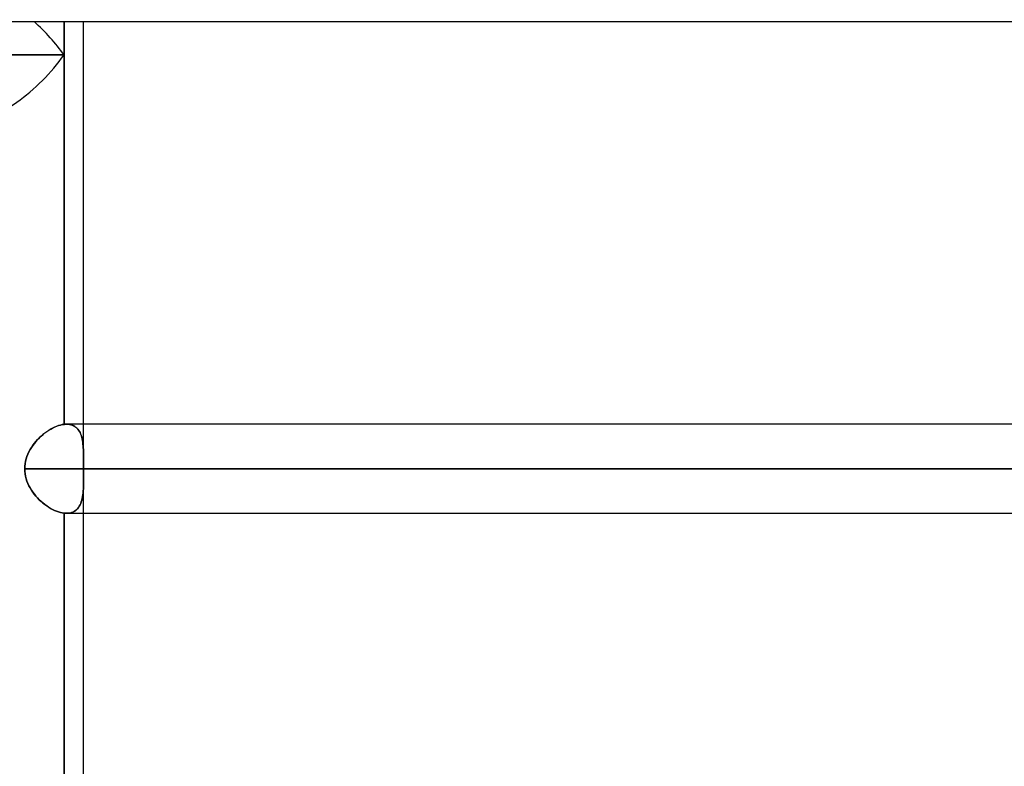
# Model space of a CAD drawing. Header units: millimetres. Extents: x -215 to 215, y -97 to 81.
# Tile 24 of 85: x -116 to -99, y -13 to 0. Entities that reach past the tile are written whole.
import ezdxf

# ---------------------------------------------------------------- set-up
doc = ezdxf.new("R2010")
doc.units = ezdxf.units.MM
doc.layers.add('MAIN-1', color=7, linetype='Continuous')
doc.layers.add('MAIN-2', color=7, linetype='Continuous')

msp = doc.modelspace()

# ---------------------------------------------------------------- linework, layer by layer
at = {"layer": 'MAIN-1'}
for p, q in [((-195, 0), (195, 0)), ((-115.382, -0.572), (-115.382, 0)), ((-115.047, -6.894), (-115.047, 0)), ((-121.313, -0.572), (-115.382, -0.572)), ((-115.382, -6.896), (-115.382, -0.572)), ((-115.445, -6.908), (-115.478, -6.918)), ((-115.413, -6.901), (-115.445, -6.908)), ((-115.382, -6.896), (-115.413, -6.901)), ((-115.376, -6.896), (-115.382, -6.896)), ((-115.37, -6.895), (-115.376, -6.896)), ((-115.364, -6.895), (-115.37, -6.895)), ((-115.357, -6.894), (-115.364, -6.895)), ((-115.351, -6.894), (-115.357, -6.894)), ((-115.345, -6.894), (-115.351, -6.894)), ((-115.339, -6.894), (-115.345, -6.894)), ((115.339, -6.894), (-115.339, -6.894)), ((-115.743, -7.07), (-115.775, -7.097)), ((-115.711, -7.045), (-115.743, -7.07)), ((-115.678, -7.021), (-115.711, -7.045)), ((-115.645, -6.999), (-115.678, -7.021)), ((-115.612, -6.978), (-115.645, -6.999)), ((-115.578, -6.96), (-115.612, -6.978)), ((-115.544, -6.944), (-115.578, -6.96)), ((-115.511, -6.93), (-115.544, -6.944)), ((-115.478, -6.918), (-115.511, -6.93)), ((-115.89, -7.221), (-115.916, -7.255)), ((-115.863, -7.188), (-115.89, -7.221)), ((-115.835, -7.156), (-115.863, -7.188)), ((-115.805, -7.126), (-115.835, -7.156)), ((-115.775, -7.097), (-115.805, -7.126)), ((-116.001, -7.405), (-116.017, -7.445)), ((-115.983, -7.366), (-116.001, -7.405)), ((-115.963, -7.328), (-115.983, -7.366)), ((-115.94, -7.291), (-115.963, -7.328)), ((-115.916, -7.255), (-115.94, -7.291)), ((-116.049, -7.57), (-116.053, -7.613)), ((-116.041, -7.528), (-116.049, -7.57)), ((-116.03, -7.486), (-116.041, -7.528)), ((-116.017, -7.445), (-116.03, -7.486)), ((-116.053, -7.613), (-116.055, -7.656)), ((-116.055, -7.656), (116.055, -7.656)), ((-116.055, -7.656), (-116.053, -7.699)), ((-116.053, -7.699), (-116.049, -7.742)), ((-116.049, -7.742), (-116.041, -7.784)), ((-116.041, -7.784), (-116.031, -7.826)), ((-116.031, -7.826), (-116.017, -7.867)), ((-116.017, -7.867), (-116.001, -7.907)), ((-116.001, -7.907), (-115.983, -7.947)), ((-115.983, -7.947), (-115.963, -7.985)), ((-115.963, -7.985), (-115.94, -8.022)), ((-115.94, -8.022), (-115.916, -8.057)), ((-115.916, -8.057), (-115.89, -8.092)), ((-115.89, -8.092), (-115.863, -8.125)), ((-115.863, -8.125), (-115.835, -8.156)), ((-115.835, -8.156), (-115.805, -8.187)), ((-115.805, -8.187), (-115.774, -8.216)), ((-115.774, -8.216), (-115.743, -8.243)), ((-115.743, -8.243), (-115.711, -8.268)), ((-115.711, -8.268), (-115.678, -8.292)), ((-115.678, -8.292), (-115.645, -8.314)), ((-115.645, -8.314), (-115.611, -8.335)), ((-115.611, -8.335), (-115.577, -8.353)), ((-115.577, -8.353), (-115.544, -8.369)), ((-115.544, -8.369), (-115.51, -8.383)), ((-115.51, -8.383), (-115.477, -8.395)), ((-115.477, -8.395), (-115.445, -8.404)), ((-115.445, -8.404), (-115.413, -8.411)), ((-115.413, -8.411), (-115.382, -8.416)), ((-115.382, -8.416), (-115.375, -8.417)), ((-115.382, -15.696), (-115.382, -8.416)), ((-115.375, -8.417), (-115.368, -8.418)), ((-115.368, -8.418), (-115.36, -8.418)), ((-115.36, -8.418), (-115.353, -8.418)), ((-115.353, -8.418), (-115.346, -8.419)), ((-115.346, -8.419), (-115.339, -8.419)), ((-115.339, -8.419), (115.339, -8.419)), ((-115.047, -15.694), (-115.047, -8.419))]:
    msp.add_line(p, q, dxfattribs=at)
for major_axis, start_param, end_param in [((1.057, -1.057), 1.178097, 1.701696), ((1.057, 1.057), -2.748894, -1.178097)]:
    msp.add_ellipse((-116.191, -0.572), major_axis=major_axis, ratio=0.414214, start_param=start_param, end_param=end_param, dxfattribs=at)
at = {"layer": 'MAIN-2'}
for p, q in [((-115.382, 0), (-115.382, -0.572)), ((-115.382, -0.572), (-121.313, -0.572)), ((-115.382, -0.572), (-115.382, -6.896)), ((-115.477, -6.918), (-115.444, -6.908)), ((-115.444, -6.908), (-115.413, -6.901)), ((-115.413, -6.901), (-115.382, -6.896)), ((-115.382, -6.896), (-115.376, -6.896)), ((-115.376, -6.896), (-115.37, -6.895)), ((-115.37, -6.895), (-115.364, -6.895)), ((-115.364, -6.895), (-115.357, -6.894)), ((-115.357, -6.894), (-115.351, -6.894)), ((-115.351, -6.894), (-115.345, -6.894)), ((-115.345, -6.894), (-115.339, -6.894)), ((-115.339, -6.894), (-115.313, -6.895)), ((-115.312, -6.895), (-115.339, -6.894)), ((-115.313, -6.895), (-115.287, -6.898)), ((-115.286, -6.898), (-115.312, -6.895)), ((-115.287, -6.898), (-115.263, -6.903)), ((-115.262, -6.904), (-115.286, -6.898)), ((-115.263, -6.903), (-115.24, -6.911)), ((-115.239, -6.911), (-115.262, -6.904)), ((-115.047, -7.549), (-115.047, -6.894)), ((-115.773, -7.096), (-115.742, -7.069)), ((-115.742, -7.069), (-115.71, -7.043)), ((-115.71, -7.043), (-115.677, -7.02)), ((-115.677, -7.02), (-115.644, -6.998)), ((-115.644, -6.998), (-115.61, -6.978)), ((-115.61, -6.978), (-115.577, -6.959)), ((-115.577, -6.959), (-115.543, -6.943)), ((-115.543, -6.943), (-115.51, -6.929)), ((-115.51, -6.929), (-115.477, -6.918)), ((-115.24, -6.911), (-115.218, -6.921)), ((-115.217, -6.921), (-115.239, -6.911)), ((-115.218, -6.921), (-115.198, -6.932)), ((-115.197, -6.933), (-115.217, -6.921)), ((-115.198, -6.932), (-115.18, -6.945)), ((-115.178, -6.947), (-115.197, -6.933)), ((-115.18, -6.945), (-115.163, -6.961)), ((-115.161, -6.963), (-115.178, -6.947)), ((-115.163, -6.961), (-115.147, -6.978)), ((-115.145, -6.98), (-115.161, -6.963)), ((-115.147, -6.978), (-115.133, -6.996)), ((-115.13, -6.999), (-115.145, -6.98)), ((-115.133, -6.996), (-115.12, -7.016)), ((-115.117, -7.02), (-115.13, -6.999)), ((-115.12, -7.016), (-115.108, -7.038)), ((-115.106, -7.042), (-115.117, -7.02)), ((-115.108, -7.038), (-115.098, -7.061)), ((-115.096, -7.066), (-115.106, -7.042)), ((-115.098, -7.061), (-115.088, -7.086)), ((-115.086, -7.091), (-115.096, -7.066)), ((-115.915, -7.254), (-115.89, -7.22)), ((-115.89, -7.22), (-115.862, -7.187)), ((-115.862, -7.187), (-115.834, -7.155)), ((-115.834, -7.155), (-115.804, -7.125)), ((-115.804, -7.125), (-115.773, -7.096)), ((-115.088, -7.086), (-115.08, -7.111)), ((-115.079, -7.118), (-115.086, -7.091)), ((-115.08, -7.111), (-115.074, -7.138)), ((-115.072, -7.145), (-115.079, -7.118)), ((-115.074, -7.138), (-115.068, -7.167)), ((-115.066, -7.174), (-115.072, -7.145)), ((-115.068, -7.167), (-115.063, -7.196)), ((-115.062, -7.203), (-115.066, -7.174)), ((-115.063, -7.196), (-115.059, -7.227)), ((-115.058, -7.234), (-115.062, -7.203)), ((-115.059, -7.227), (-115.055, -7.258)), ((-115.055, -7.265), (-115.058, -7.234)), ((-116.017, -7.444), (-116.001, -7.404)), ((-116.001, -7.404), (-115.982, -7.365)), ((-115.982, -7.365), (-115.962, -7.327)), ((-115.962, -7.327), (-115.939, -7.29)), ((-115.939, -7.29), (-115.915, -7.254)), ((-115.055, -7.258), (-115.053, -7.291)), ((-115.052, -7.297), (-115.055, -7.265)), ((-115.053, -7.291), (-115.051, -7.325)), ((-115.05, -7.33), (-115.052, -7.297)), ((-115.051, -7.325), (-115.049, -7.36)), ((-115.049, -7.364), (-115.05, -7.33)), ((-115.049, -7.36), (-115.048, -7.396)), ((-115.048, -7.399), (-115.049, -7.364)), ((-115.048, -7.396), (-115.048, -7.433)), ((-115.048, -7.435), (-115.048, -7.399)), ((-116.053, -7.613), (-116.049, -7.57)), ((-116.049, -7.57), (-116.041, -7.528)), ((-116.041, -7.528), (-116.03, -7.486)), ((-116.03, -7.486), (-116.017, -7.444)), ((-115.048, -7.433), (-115.047, -7.47)), ((-115.047, -7.472), (-115.048, -7.435)), ((-115.047, -7.47), (-115.047, -7.508)), ((-115.047, -7.51), (-115.047, -7.472)), ((-115.047, -7.508), (-115.047, -7.547)), ((-115.047, -7.548), (-115.047, -7.51)), ((-115.047, -7.547), (-115.047, -7.565)), ((-115.047, -7.566), (-115.047, -7.548)), ((-115.047, -7.565), (-115.047, -7.583)), ((-115.047, -7.584), (-115.047, -7.566)), ((-116.055, -7.656), (-116.053, -7.613)), ((-116.053, -7.699), (-116.055, -7.656)), ((116.055, -7.656), (-116.055, -7.656)), ((-116.049, -7.741), (-116.053, -7.699)), ((-116.041, -7.784), (-116.049, -7.741)), ((-115.047, -7.583), (-115.047, -7.602)), ((-115.047, -7.602), (-115.047, -7.584)), ((-115.047, -7.602), (-115.047, -7.62)), ((-115.047, -7.62), (-115.047, -7.602)), ((-115.047, -7.62), (-115.047, -7.638)), ((-115.047, -7.638), (-115.047, -7.62)), ((-115.047, -7.638), (-115.047, -7.656)), ((-115.047, -7.656), (-115.047, -7.638)), ((-115.047, -7.674), (-115.047, -7.656)), ((115.047, -7.656), (-115.047, -7.656)), ((-115.047, -7.656), (115.047, -7.656)), ((-115.047, -7.656), (-115.047, -7.674)), ((-115.047, -7.692), (-115.047, -7.674)), ((-115.047, -7.674), (-115.047, -7.693)), ((-115.047, -7.711), (-115.047, -7.692)), ((-115.047, -7.693), (-115.047, -7.711)), ((-115.047, -7.729), (-115.047, -7.711)), ((-115.047, -7.711), (-115.047, -7.729)), ((-115.047, -7.747), (-115.047, -7.729)), ((-115.047, -7.729), (-115.047, -7.747)), ((-115.047, -7.765), (-115.047, -7.747)), ((-115.047, -7.747), (-115.047, -7.765)), ((-116.031, -7.826), (-116.041, -7.784)), ((-116.017, -7.867), (-116.031, -7.826)), ((-116.002, -7.907), (-116.017, -7.867)), ((-115.984, -7.946), (-116.002, -7.907)), ((-115.048, -7.886), (-115.049, -7.925)), ((-115.048, -7.885), (-115.047, -7.846)), ((-115.047, -7.846), (-115.048, -7.886)), ((-115.048, -7.924), (-115.048, -7.885)), ((-115.047, -8.419), (-115.047, -7.763)), ((-115.047, -7.806), (-115.047, -7.765)), ((-115.047, -7.765), (-115.047, -7.806)), ((-115.047, -7.846), (-115.047, -7.806)), ((-115.047, -7.806), (-115.047, -7.846)), ((-115.963, -7.984), (-115.984, -7.946)), ((-115.941, -8.02), (-115.963, -7.984)), ((-115.917, -8.056), (-115.941, -8.02)), ((-115.891, -8.091), (-115.917, -8.056)), ((-115.057, -8.069), (-115.061, -8.101)), ((-115.06, -8.101), (-115.057, -8.067)), ((-115.057, -8.067), (-115.054, -8.033)), ((-115.054, -8.035), (-115.057, -8.069)), ((-115.054, -8.033), (-115.051, -7.997)), ((-115.051, -7.999), (-115.054, -8.035)), ((-115.051, -7.997), (-115.05, -7.961)), ((-115.05, -7.963), (-115.051, -7.999)), ((-115.05, -7.961), (-115.048, -7.924)), ((-115.049, -7.925), (-115.05, -7.963)), ((-115.864, -8.124), (-115.891, -8.091)), ((-115.836, -8.155), (-115.864, -8.124)), ((-115.806, -8.186), (-115.836, -8.155)), ((-115.775, -8.215), (-115.806, -8.186)), ((-115.744, -8.242), (-115.775, -8.215)), ((-115.712, -8.268), (-115.744, -8.242)), ((-115.097, -8.249), (-115.108, -8.274)), ((-115.108, -8.275), (-115.097, -8.25)), ((-115.087, -8.222), (-115.097, -8.249)), ((-115.097, -8.25), (-115.087, -8.223)), ((-115.087, -8.223), (-115.079, -8.194)), ((-115.078, -8.194), (-115.087, -8.222)), ((-115.079, -8.194), (-115.071, -8.164)), ((-115.071, -8.164), (-115.078, -8.194)), ((-115.071, -8.164), (-115.065, -8.133)), ((-115.065, -8.133), (-115.071, -8.164)), ((-115.065, -8.133), (-115.06, -8.101)), ((-115.061, -8.101), (-115.065, -8.133)), ((-115.679, -8.291), (-115.712, -8.268)), ((-115.646, -8.314), (-115.679, -8.291)), ((-115.612, -8.334), (-115.646, -8.314)), ((-115.578, -8.352), (-115.612, -8.334)), ((-115.544, -8.369), (-115.578, -8.352)), ((-115.511, -8.383), (-115.544, -8.369)), ((-115.478, -8.395), (-115.511, -8.383)), ((-115.445, -8.404), (-115.478, -8.395)), ((-115.413, -8.411), (-115.445, -8.404)), ((-115.382, -8.416), (-115.413, -8.411)), ((-115.375, -8.417), (-115.382, -8.416)), ((-115.382, -8.416), (-115.382, -15.696)), ((-115.367, -8.418), (-115.375, -8.417)), ((-115.36, -8.418), (-115.367, -8.418)), ((-115.353, -8.418), (-115.36, -8.418)), ((-115.346, -8.419), (-115.353, -8.418)), ((-115.339, -8.419), (-115.346, -8.419)), ((-115.339, -8.419), (-115.31, -8.417)), ((-115.31, -8.417), (-115.339, -8.419)), ((-115.31, -8.417), (-115.282, -8.414)), ((-115.282, -8.414), (-115.31, -8.417)), ((-115.282, -8.414), (-115.256, -8.407)), ((-115.256, -8.407), (-115.282, -8.414)), ((-115.256, -8.407), (-115.232, -8.398)), ((-115.232, -8.398), (-115.256, -8.407)), ((-115.232, -8.398), (-115.209, -8.387)), ((-115.209, -8.387), (-115.232, -8.398)), ((-115.188, -8.373), (-115.209, -8.387)), ((-115.209, -8.387), (-115.188, -8.374)), ((-115.188, -8.374), (-115.169, -8.358)), ((-115.169, -8.358), (-115.188, -8.373)), ((-115.169, -8.358), (-115.151, -8.34)), ((-115.151, -8.34), (-115.169, -8.358)), ((-115.151, -8.34), (-115.135, -8.32)), ((-115.135, -8.32), (-115.151, -8.34)), ((-115.135, -8.32), (-115.121, -8.298)), ((-115.121, -8.298), (-115.135, -8.32)), ((-115.108, -8.274), (-115.121, -8.298)), ((-115.121, -8.298), (-115.108, -8.275))]:
    msp.add_line(p, q, dxfattribs=at)
for centre, major_axis, ratio, start_param, end_param in [((26.653, 34.595), (167.494, -98.45), 0.345492, -2.416345, -1.794406), ((-102.502, 92.478), (154.748, 34.743), 0.559017, -1.867096, -1.386648), ((-116.191, -0.572), (1.057, -1.057), 0.414214, 1.178097, 1.701696), ((-116.191, -0.572), (1.057, 1.057), 0.414214, -2.748894, -1.178097)]:
    msp.add_ellipse(centre, major_axis=major_axis, ratio=ratio, start_param=start_param, end_param=end_param, dxfattribs=at)

doc.saveas('drawing.dxf')
